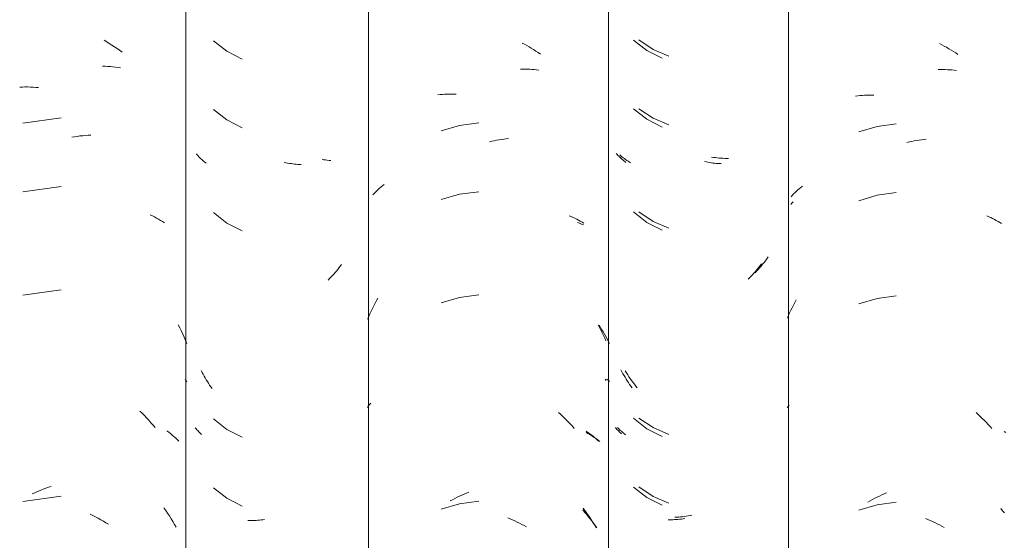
# Model space of a CAD drawing. Header units: metres. Extents: x -27.3 to 21, y -0.3 to 10.3.
# Tile 111 of 237: x 10.524 to 10.956, y 3.112 to 3.34. Entities that reach past the tile are written whole.
import ezdxf

# ---------------------------------------------------------------- set-up
doc = ezdxf.new("R2010")
doc.units = ezdxf.units.M
doc.layers.add('A-GLAZ-CWMG', color=7, linetype='Continuous', lineweight=5)

# ---------------------------------------------------------------- blocks, each defined once
blk = doc.blocks.new('FP_49-FACHADA 03')
at = {"layer": 'A-GLAZ-CWMG', "color": 9, "true_color": 0xc0c0c0}
for p, q in [((15.76915, 3.33124), (15.7703, 3.33056)), ((15.7703, 3.33056), (15.77144, 3.32986)), ((15.77144, 3.32986), (15.77257, 3.32914)), ((15.77257, 3.32914), (15.7737, 3.3284)), ((15.7737, 3.3284), (15.77482, 3.32763)), ((15.77482, 3.32763), (15.77592, 3.32684)), ((15.77592, 3.32684), (15.77702, 3.32604)), ((15.76846, 3.31988), (15.76961, 3.31983)), ((15.76961, 3.31983), (15.77076, 3.31976)), ((15.77076, 3.31976), (15.7719, 3.31966)), ((15.7719, 3.31966), (15.77303, 3.31955)), ((15.77303, 3.31955), (15.77415, 3.31941)), ((15.77415, 3.31941), (15.77526, 3.31925)), ((15.77526, 3.31925), (15.77637, 3.31907)), ((15.73218, 3.3107), (15.73334, 3.31073)), ((15.73334, 3.31073), (15.7345, 3.31075)), ((15.7345, 3.31075), (15.73567, 3.31074)), ((15.73567, 3.31074), (15.73685, 3.31071)), ((15.73685, 3.31071), (15.73803, 3.31066)), ((15.73803, 3.31066), (15.73922, 3.31058)), ((15.73922, 3.31058), (15.74041, 3.31048)), ((15.75031, 3.29721), (15.73361, 3.29486)), ((15.75497, 3.28869), (15.75618, 3.28891)), ((15.75618, 3.28891), (15.75738, 3.28909)), ((15.75738, 3.28909), (15.75858, 3.28926)), ((15.75858, 3.28926), (15.75978, 3.2894)), ((15.75978, 3.2894), (15.76097, 3.28952)), ((15.76097, 3.28952), (15.76216, 3.28961)), ((15.76216, 3.28961), (15.76335, 3.28969)), ((15.75031, 3.26707), (15.73361, 3.26472)), ((15.78937, 3.25472), (15.79031, 3.25427)), ((15.79031, 3.25427), (15.79122, 3.2538)), ((15.79122, 3.2538), (15.79213, 3.25331)), ((15.79213, 3.25331), (15.79301, 3.25281)), ((15.79301, 3.25281), (15.79388, 3.25228)), ((15.79388, 3.25228), (15.79474, 3.25175)), ((15.79474, 3.25175), (15.79557, 3.25119)), ((15.75031, 3.22186), (15.73361, 3.2195)), ((15.80163, 3.20646), (15.80232, 3.20513)), ((15.80232, 3.20513), (15.80298, 3.20378)), ((15.80298, 3.20378), (15.80362, 3.20243)), ((15.80362, 3.20243), (15.80425, 3.20106)), ((15.80425, 3.20106), (15.80485, 3.19968)), ((15.80485, 3.19968), (15.80543, 3.19828)), ((15.8046, 3.18259), (15.80502, 3.18205)), ((15.80502, 3.18205), (15.80543, 3.18151)), ((15.78481, 3.16868), (15.78581, 3.1677)), ((15.78581, 3.1677), (15.7868, 3.1667)), ((15.7868, 3.1667), (15.78777, 3.16568)), ((15.78777, 3.16568), (15.78873, 3.16465)), ((15.78873, 3.16465), (15.78967, 3.16359)), ((15.78967, 3.16359), (15.7906, 3.16252)), ((15.7906, 3.16252), (15.79152, 3.16143)), ((15.79665, 3.16), (15.79745, 3.15941)), ((15.79745, 3.15941), (15.79823, 3.15881)), ((15.79823, 3.15881), (15.79899, 3.15818)), ((15.79899, 3.15818), (15.79973, 3.15755)), ((15.79973, 3.15755), (15.80045, 3.1569)), ((15.80045, 3.1569), (15.80116, 3.15623)), ((15.80116, 3.15623), (15.80184, 3.15556)), ((15.74361, 3.13485), (15.74481, 3.13528)), ((15.74481, 3.13528), (15.74602, 3.13569)), ((15.75031, 3.13143), (15.73361, 3.12907)), ((15.73765, 3.13234), (15.73883, 3.13289)), ((15.73883, 3.13289), (15.74002, 3.13341)), ((15.74002, 3.13341), (15.74122, 3.13391)), ((15.74122, 3.13391), (15.74241, 3.13439)), ((15.74241, 3.13439), (15.74361, 3.13485)), ((15.76298, 3.12345), (15.76416, 3.12289)), ((15.76416, 3.12289), (15.76534, 3.12231)), ((15.76534, 3.12231), (15.76651, 3.1217)), ((15.79532, 3.12632), (15.79614, 3.12514)), ((15.79614, 3.12514), (15.79695, 3.12394)), ((15.79695, 3.12394), (15.79774, 3.12273)), ((15.79774, 3.12273), (15.79851, 3.1215)), ((15.76651, 3.1217), (15.76767, 3.12107)), ((15.76767, 3.12107), (15.76883, 3.12042)), ((15.76883, 3.12042), (15.76998, 3.11975)), ((15.76998, 3.11975), (15.77113, 3.11906)), ((15.79851, 3.1215), (15.79926, 3.12026)), ((15.79926, 3.12026), (15.8, 3.119)), ((15.8, 3.119), (15.80071, 3.11773))]:
    blk.add_line(p, q, dxfattribs=at)
blk = doc.blocks.new('FP_50-FACHADA 03')
at = {"layer": 'A-GLAZ-CWMG', "color": 9, "true_color": 0xc0c0c0}
for p, q in [((15.81706, 3.33103), (15.82295, 3.32644)), ((15.82295, 3.32644), (15.8296, 3.32299)), ((15.81706, 3.30089), (15.82295, 3.29629)), ((15.82295, 3.29629), (15.8296, 3.29285)), ((15.80992, 3.28095), (15.80955, 3.28138)), ((15.81031, 3.28052), (15.80992, 3.28095)), ((15.8107, 3.28011), (15.81031, 3.28052)), ((15.81111, 3.2797), (15.8107, 3.28011)), ((15.81153, 3.27929), (15.81111, 3.2797)), ((15.81196, 3.2789), (15.81153, 3.27929)), ((15.8124, 3.27852), (15.81196, 3.2789)), ((15.81285, 3.27814), (15.8124, 3.27852)), ((15.81332, 3.27777), (15.81285, 3.27814)), ((15.81379, 3.27741), (15.81332, 3.27777)), ((15.8488, 3.27752), (15.84805, 3.27767)), ((15.84954, 3.27738), (15.8488, 3.27752)), ((15.85029, 3.27726), (15.84954, 3.27738)), ((15.85103, 3.27714), (15.85029, 3.27726)), ((15.85178, 3.27704), (15.85103, 3.27714)), ((15.85252, 3.27696), (15.85178, 3.27704)), ((15.85325, 3.27689), (15.85252, 3.27696)), ((15.85399, 3.27683), (15.85325, 3.27689)), ((15.85472, 3.27678), (15.85399, 3.27683)), ((15.85545, 3.27675), (15.85472, 3.27678)), ((15.81706, 3.25567), (15.82295, 3.25108)), ((15.82295, 3.25108), (15.8296, 3.24764)), ((15.87088, 3.23004), (15.8703, 3.22936)), ((15.87146, 3.23073), (15.87088, 3.23004)), ((15.87202, 3.23144), (15.87146, 3.23073)), ((15.87258, 3.23215), (15.87202, 3.23144)), ((15.87313, 3.23288), (15.87258, 3.23215)), ((15.86788, 3.22674), (15.86725, 3.22611)), ((15.8685, 3.22737), (15.86788, 3.22674)), ((15.8691, 3.22802), (15.8685, 3.22737)), ((15.86971, 3.22868), (15.8691, 3.22802)), ((15.8703, 3.22936), (15.86971, 3.22868)), ((15.81205, 3.18563), (15.81162, 3.18645)), ((15.81249, 3.18482), (15.81205, 3.18563)), ((15.81295, 3.18401), (15.81249, 3.18482)), ((15.81341, 3.18321), (15.81295, 3.18401)), ((15.81389, 3.18242), (15.81341, 3.18321)), ((15.81438, 3.18164), (15.81389, 3.18242)), ((15.81488, 3.18087), (15.81438, 3.18164)), ((15.81538, 3.18011), (15.81488, 3.18087)), ((15.8159, 3.17935), (15.81538, 3.18011)), ((15.81643, 3.17861), (15.8159, 3.17935)), ((15.81706, 3.16525), (15.82295, 3.16065)), ((15.80942, 3.16096), (15.80907, 3.1614)), ((15.80979, 3.16052), (15.80942, 3.16096)), ((15.81017, 3.1601), (15.80979, 3.16052)), ((15.81056, 3.15968), (15.81017, 3.1601)), ((15.81096, 3.15927), (15.81056, 3.15968)), ((15.81138, 3.15886), (15.81096, 3.15927)), ((15.81181, 3.15847), (15.81138, 3.15886)), ((15.82295, 3.16065), (15.8296, 3.15721)), ((15.81706, 3.1351), (15.82295, 3.13051)), ((15.82295, 3.13051), (15.8296, 3.12707)), ((15.83288, 3.12071), (15.83216, 3.12072)), ((15.8336, 3.12071), (15.83288, 3.12071)), ((15.83432, 3.12072), (15.8336, 3.12071)), ((15.83505, 3.12075), (15.83432, 3.12072)), ((15.83578, 3.12079), (15.83505, 3.12075)), ((15.83651, 3.12084), (15.83578, 3.12079)), ((15.83725, 3.1209), (15.83651, 3.12084)), ((15.83798, 3.12098), (15.83725, 3.1209)), ((15.83873, 3.12108), (15.83798, 3.12098)), ((15.83947, 3.12118), (15.83873, 3.12108))]:
    blk.add_line(p, q, dxfattribs=at)
blk = doc.blocks.new('FP_51-FACHADA 03')
at = {"layer": 'A-GLAZ-CWMG', "color": 9, "true_color": 0xc0c0c0}
for p, q in [((15.95219, 3.33), (15.95321, 3.32946)), ((15.95321, 3.32946), (15.95423, 3.32889)), ((15.95423, 3.32889), (15.95524, 3.32831)), ((15.95524, 3.32831), (15.95624, 3.32772)), ((15.95624, 3.32772), (15.95724, 3.3271)), ((15.95724, 3.3271), (15.95823, 3.32647)), ((15.95823, 3.32647), (15.95922, 3.32582)), ((15.95922, 3.32582), (15.9602, 3.32515)), ((15.95149, 3.3186), (15.95252, 3.31861)), ((15.95252, 3.31861), (15.95354, 3.3186)), ((15.95354, 3.3186), (15.95455, 3.31857)), ((15.95455, 3.31857), (15.95556, 3.31852)), ((15.95556, 3.31852), (15.95656, 3.31846)), ((15.95656, 3.31846), (15.95756, 3.31838)), ((15.95756, 3.31838), (15.95855, 3.31828)), ((15.95855, 3.31828), (15.95953, 3.31816)), ((15.91631, 3.30739), (15.9173, 3.30748)), ((15.9173, 3.30748), (15.9183, 3.30754)), ((15.9183, 3.30754), (15.91931, 3.3076)), ((15.91931, 3.3076), (15.92032, 3.30763)), ((15.92032, 3.30763), (15.92134, 3.30764)), ((15.92134, 3.30764), (15.92236, 3.30764)), ((15.92236, 3.30764), (15.92339, 3.30762)), ((15.91532, 3.30729), (15.91631, 3.30739)), ((15.93322, 3.29496), (15.92484, 3.29383)), ((15.92484, 3.29383), (15.91671, 3.29154)), ((15.93789, 3.28671), (15.93895, 3.28696)), ((15.93895, 3.28696), (15.94001, 3.28718)), ((15.94001, 3.28718), (15.94106, 3.28739)), ((15.94106, 3.28739), (15.94212, 3.28758)), ((15.94212, 3.28758), (15.94317, 3.28775)), ((15.94317, 3.28775), (15.94422, 3.28791)), ((15.94422, 3.28791), (15.94527, 3.28804)), ((15.94527, 3.28804), (15.94632, 3.28816)), ((15.88737, 3.2641), (15.88796, 3.2647)), ((15.88796, 3.2647), (15.88857, 3.26529)), ((15.88857, 3.26529), (15.88919, 3.26586)), ((15.88919, 3.26586), (15.88983, 3.26643)), ((15.88983, 3.26643), (15.89048, 3.26698)), ((15.89048, 3.26698), (15.89115, 3.26753)), ((15.89115, 3.26753), (15.89183, 3.26806)), ((15.93322, 3.26482), (15.92484, 3.26369)), ((15.88679, 3.26349), (15.88737, 3.2641)), ((15.92484, 3.26369), (15.91671, 3.2614)), ((15.97285, 3.25432), (15.97369, 3.25395)), ((15.97369, 3.25395), (15.97451, 3.25357)), ((15.97451, 3.25357), (15.97533, 3.25318)), ((15.97533, 3.25318), (15.97614, 3.25277)), ((15.97614, 3.25277), (15.97693, 3.25234)), ((15.97693, 3.25234), (15.97771, 3.2519)), ((15.97771, 3.2519), (15.97848, 3.25145)), ((15.97848, 3.25145), (15.97923, 3.25099)), ((15.88786, 3.21598), (15.88847, 3.21711)), ((15.88847, 3.21711), (15.88909, 3.21823)), ((15.92484, 3.21848), (15.91671, 3.21619)), ((15.93322, 3.21961), (15.92484, 3.21848)), ((15.88614, 3.21254), (15.8867, 3.2137)), ((15.8867, 3.2137), (15.88727, 3.21484)), ((15.88727, 3.21484), (15.88786, 3.21598)), ((15.88456, 3.20901), (15.88507, 3.21019)), ((15.88507, 3.21019), (15.8856, 3.21137)), ((15.8856, 3.21137), (15.88614, 3.21254)), ((15.98549, 3.20642), (15.9861, 3.20529)), ((15.9861, 3.20529), (15.9867, 3.20415)), ((15.9867, 3.20415), (15.98728, 3.20299)), ((15.98728, 3.20299), (15.98785, 3.20183)), ((15.98785, 3.20183), (15.98839, 3.20066)), ((15.98839, 3.20066), (15.98893, 3.19948)), ((15.98856, 3.18262), (15.98901, 3.18207)), ((15.88445, 3.17029), (15.88494, 3.17091)), ((15.88494, 3.17091), (15.88544, 3.17152)), ((15.88544, 3.17152), (15.88595, 3.17213)), ((15.96817, 3.16812), (15.96907, 3.16729)), ((15.96907, 3.16729), (15.96995, 3.16645)), ((15.96995, 3.16645), (15.97083, 3.1656)), ((15.97083, 3.1656), (15.9717, 3.16473)), ((15.9717, 3.16473), (15.97255, 3.16384)), ((15.97255, 3.16384), (15.9734, 3.16294)), ((15.9734, 3.16294), (15.97423, 3.16203)), ((15.97423, 3.16203), (15.97505, 3.1611)), ((15.98034, 3.15983), (15.98107, 3.15934)), ((15.98107, 3.15934), (15.98177, 3.15883)), ((15.98177, 3.15883), (15.98246, 3.15831)), ((15.98246, 3.15831), (15.98314, 3.15777)), ((15.98314, 3.15777), (15.98381, 3.15723)), ((15.98381, 3.15723), (15.98446, 3.15667)), ((15.98446, 3.15667), (15.98509, 3.1561)), ((15.98509, 3.1561), (15.98571, 3.15552)), ((15.92272, 3.13038), (15.92375, 3.13089)), ((15.92375, 3.13089), (15.92478, 3.13138)), ((15.92478, 3.13138), (15.92582, 3.13186)), ((15.92582, 3.13186), (15.92686, 3.13232)), ((15.92686, 3.13232), (15.9279, 3.13276)), ((15.9279, 3.13276), (15.92895, 3.13318)), ((15.92484, 3.12805), (15.91671, 3.12576)), ((15.92067, 3.1293), (15.92169, 3.12985)), ((15.92169, 3.12985), (15.92272, 3.13038)), ((15.93322, 3.12918), (15.92484, 3.12805)), ((15.97896, 3.12611), (15.97971, 3.1251)), ((15.97971, 3.1251), (15.98044, 3.12408)), ((15.98044, 3.12408), (15.98116, 3.12304)), ((15.98116, 3.12304), (15.98187, 3.12199)), ((15.94595, 3.1219), (15.94699, 3.12146)), ((15.94699, 3.12146), (15.94803, 3.12101)), ((15.94803, 3.12101), (15.94907, 3.12054)), ((15.94907, 3.12054), (15.95011, 3.12005)), ((15.95011, 3.12005), (15.95114, 3.11954)), ((15.95114, 3.11954), (15.95216, 3.11902)), ((15.95216, 3.11902), (15.95318, 3.11847)), ((15.95318, 3.11847), (15.9542, 3.11791)), ((15.98187, 3.12199), (15.98256, 3.12093)), ((15.98256, 3.12093), (15.98323, 3.11985)), ((15.98323, 3.11985), (15.98389, 3.11877)), ((15.98389, 3.11877), (15.98454, 3.11767))]:
    blk.add_line(p, q, dxfattribs=at)
blk = doc.blocks.new('FP_52-FACHADA 03')
at = {"layer": 'A-GLAZ-CWMG', "color": 9, "true_color": 0xc0c0c0}
for p, q in [((16.00099, 3.33131), (16.0069, 3.32674)), ((16.0069, 3.32674), (16.01356, 3.32332)), ((16.00099, 3.30117), (16.0069, 3.2966)), ((16.0069, 3.2966), (16.01356, 3.29318)), ((15.99382, 3.2812), (15.99344, 3.28163)), ((15.9942, 3.28078), (15.99382, 3.2812)), ((15.9946, 3.28036), (15.9942, 3.28078)), ((15.99501, 3.27996), (15.9946, 3.28036)), ((15.99543, 3.27956), (15.99501, 3.27996)), ((15.99587, 3.27916), (15.99543, 3.27956)), ((15.99631, 3.27878), (15.99587, 3.27916)), ((15.99677, 3.2784), (15.99631, 3.27878)), ((15.99723, 3.27804), (15.99677, 3.2784)), ((15.99771, 3.27768), (15.99723, 3.27804)), ((16.03277, 3.27789), (16.03203, 3.27805)), ((16.03352, 3.27776), (16.03277, 3.27789)), ((16.03427, 3.27763), (16.03352, 3.27776)), ((16.03501, 3.27752), (16.03427, 3.27763)), ((16.03575, 3.27742), (16.03501, 3.27752)), ((16.03649, 3.27734), (16.03575, 3.27742)), ((16.03723, 3.27727), (16.03649, 3.27734)), ((16.03796, 3.27721), (16.03723, 3.27727)), ((16.0387, 3.27717), (16.03796, 3.27721)), ((16.03942, 3.27714), (16.0387, 3.27717)), ((16.00099, 3.25596), (16.0069, 3.25138)), ((16.0069, 3.25138), (16.01356, 3.24796)), ((16.05486, 3.23045), (16.05427, 3.22976)), ((16.05543, 3.23114), (16.05486, 3.23045)), ((16.056, 3.23184), (16.05543, 3.23114)), ((16.05655, 3.23256), (16.056, 3.23184)), ((16.0571, 3.23328), (16.05655, 3.23256)), ((16.05185, 3.22714), (16.05123, 3.22651)), ((16.05247, 3.22778), (16.05185, 3.22714)), ((16.05308, 3.22843), (16.05247, 3.22778)), ((16.05368, 3.22909), (16.05308, 3.22843)), ((16.05427, 3.22976), (16.05368, 3.22909)), ((15.99596, 3.1859), (15.99552, 3.18672)), ((15.9964, 3.18508), (15.99596, 3.1859)), ((15.99686, 3.18428), (15.9964, 3.18508)), ((15.99733, 3.18348), (15.99686, 3.18428)), ((15.99781, 3.18269), (15.99733, 3.18348)), ((15.9983, 3.18191), (15.99781, 3.18269)), ((15.9988, 3.18114), (15.9983, 3.18191)), ((15.99931, 3.18038), (15.9988, 3.18114)), ((15.99983, 3.17963), (15.99931, 3.18038)), ((16.00036, 3.17889), (15.99983, 3.17963)), ((16.00099, 3.16553), (16.0069, 3.16096)), ((15.99341, 3.16109), (15.99307, 3.16151)), ((15.99377, 3.16068), (15.99341, 3.16109)), ((16.0069, 3.16096), (16.01356, 3.15753)), ((15.99414, 3.16028), (15.99377, 3.16068)), ((15.99451, 3.15988), (15.99414, 3.16028)), ((15.9949, 3.15949), (15.99451, 3.15988)), ((15.9953, 3.15911), (15.9949, 3.15949)), ((15.99571, 3.15873), (15.9953, 3.15911)), ((16.00099, 3.13539), (16.0069, 3.13081)), ((16.0069, 3.13081), (16.01356, 3.12739)), ((16.01685, 3.12104), (16.01613, 3.12105)), ((16.01757, 3.12104), (16.01685, 3.12104)), ((16.01829, 3.12106), (16.01757, 3.12104)), ((16.01902, 3.12109), (16.01829, 3.12106)), ((16.01975, 3.12113), (16.01902, 3.12109)), ((16.02048, 3.12118), (16.01975, 3.12113)), ((16.02122, 3.12125), (16.02048, 3.12118)), ((16.02196, 3.12133), (16.02122, 3.12125)), ((16.0227, 3.12143), (16.02196, 3.12133)), ((16.02344, 3.12154), (16.0227, 3.12143))]:
    blk.add_line(p, q, dxfattribs=at)
blk = doc.blocks.new('FP_53-FACHADA 03')
at = {"layer": 'A-GLAZ-CWMG', "color": 9, "true_color": 0xc0c0c0}
for p, q in [((16.13508, 3.32979), (16.1361, 3.32925)), ((16.1361, 3.32925), (16.13712, 3.32869)), ((16.13712, 3.32869), (16.13813, 3.32812)), ((16.13813, 3.32812), (16.13914, 3.32753)), ((16.13914, 3.32753), (16.14014, 3.32692)), ((16.14014, 3.32692), (16.14114, 3.3263)), ((16.14114, 3.3263), (16.14212, 3.32565)), ((16.14212, 3.32565), (16.14311, 3.32499)), ((16.13438, 3.31838), (16.13541, 3.3184)), ((16.13541, 3.3184), (16.13643, 3.31839)), ((16.13643, 3.31839), (16.13744, 3.31837)), ((16.13744, 3.31837), (16.13845, 3.31833)), ((16.13845, 3.31833), (16.13946, 3.31827)), ((16.13946, 3.31827), (16.14046, 3.3182)), ((16.14046, 3.3182), (16.14145, 3.3181)), ((16.14145, 3.3181), (16.14244, 3.31799)), ((16.09823, 3.30675), (16.09922, 3.30687)), ((16.09922, 3.30687), (16.10021, 3.30696)), ((16.10021, 3.30696), (16.10121, 3.30704)), ((16.10121, 3.30704), (16.10221, 3.3071)), ((16.10221, 3.3071), (16.10322, 3.30715)), ((16.10322, 3.30715), (16.10423, 3.30717)), ((16.10423, 3.30717), (16.10525, 3.30718)), ((16.10525, 3.30718), (16.10628, 3.30717)), ((16.1161, 3.2946), (16.10773, 3.2934)), ((16.10773, 3.2934), (16.09962, 3.29103)), ((16.12076, 3.28639), (16.12182, 3.28664)), ((16.12182, 3.28664), (16.12288, 3.28688)), ((16.12288, 3.28688), (16.12394, 3.2871)), ((16.12394, 3.2871), (16.12499, 3.28729)), ((16.12499, 3.28729), (16.12605, 3.28747)), ((16.12605, 3.28747), (16.1271, 3.28763)), ((16.1271, 3.28763), (16.12815, 3.28778)), ((16.12815, 3.28778), (16.1292, 3.2879)), ((16.07114, 3.26384), (16.07174, 3.26444)), ((16.07174, 3.26444), (16.07235, 3.26502)), ((16.07235, 3.26502), (16.07298, 3.2656)), ((16.07298, 3.2656), (16.07362, 3.26616)), ((16.07362, 3.26616), (16.07427, 3.26671)), ((16.07427, 3.26671), (16.07495, 3.26725)), ((16.1161, 3.26446), (16.10773, 3.26326)), ((16.07, 3.26262), (16.07056, 3.26324)), ((16.07056, 3.26324), (16.07114, 3.26384)), ((16.10773, 3.26326), (16.09962, 3.26089)), ((16.15579, 3.25423), (16.15664, 3.25386)), ((16.15664, 3.25386), (16.15747, 3.25349)), ((16.15747, 3.25349), (16.15829, 3.25309)), ((16.15829, 3.25309), (16.1591, 3.25269)), ((16.1591, 3.25269), (16.15989, 3.25227)), ((16.15989, 3.25227), (16.16067, 3.25183)), ((16.16067, 3.25183), (16.16144, 3.25138)), ((16.16144, 3.25138), (16.1622, 3.25092)), ((16.07164, 3.21627), (16.07225, 3.21738)), ((16.10773, 3.21804), (16.09962, 3.21567)), ((16.1161, 3.21924), (16.10773, 3.21804)), ((16.06938, 3.21169), (16.06992, 3.21285)), ((16.06992, 3.21285), (16.07048, 3.214)), ((16.07048, 3.214), (16.07105, 3.21514)), ((16.07105, 3.21514), (16.07164, 3.21627)), ((16.06834, 3.20934), (16.06885, 3.21052)), ((16.06885, 3.21052), (16.06938, 3.21169)), ((16.06834, 3.17021), (16.06875, 3.17073)), ((16.06875, 3.17073), (16.06918, 3.17124)), ((16.1511, 3.168), (16.152, 3.16718)), ((16.152, 3.16718), (16.15289, 3.16634)), ((16.15289, 3.16634), (16.15377, 3.16549)), ((16.15377, 3.16549), (16.15464, 3.16463)), ((16.15464, 3.16463), (16.1555, 3.16375)), ((16.1555, 3.16375), (16.15634, 3.16285)), ((16.15634, 3.16285), (16.15718, 3.16194)), ((16.15718, 3.16194), (16.158, 3.16102)), ((16.16332, 3.15977), (16.16404, 3.15928)), ((16.10664, 3.13044), (16.10767, 3.13095)), ((16.10767, 3.13095), (16.1087, 3.13143)), ((16.1087, 3.13143), (16.10974, 3.1319)), ((16.10974, 3.1319), (16.11078, 3.13235)), ((16.11078, 3.13235), (16.11183, 3.13278)), ((16.10773, 3.12761), (16.09962, 3.12524)), ((16.10357, 3.12882), (16.10459, 3.12938)), ((16.10459, 3.12938), (16.10561, 3.12992)), ((16.10561, 3.12992), (16.10664, 3.13044)), ((16.1161, 3.12882), (16.10773, 3.12761)), ((16.16193, 3.12604), (16.16268, 3.12503)), ((16.16268, 3.12503), (16.16342, 3.12401)), ((16.12883, 3.12164), (16.12987, 3.12121)), ((16.12987, 3.12121), (16.13092, 3.12077)), ((16.13092, 3.12077), (16.13195, 3.1203)), ((16.13195, 3.1203), (16.13299, 3.11982)), ((16.13299, 3.11982), (16.13402, 3.11932)), ((16.13402, 3.11932), (16.13505, 3.1188)), ((16.13505, 3.1188), (16.13607, 3.11827)), ((16.13607, 3.11827), (16.13709, 3.11771))]:
    blk.add_line(p, q, dxfattribs=at)
blk = doc.blocks.new('Rectangular Mullion - Telha Fibrocimento - Ondulada-1908998-FACHADA 03')
at = {"layer": 'A-GLAZ-CWMG'}
for p, q in [((15.80491, 2.77941), (15.80491, 4.13466)), ((15.88497, 2.77902), (15.88497, 4.13427)), ((16.06885, 2.77928), (16.06885, 4.13453))]:
    blk.add_line(p, q, dxfattribs=at)
for name in ['FP_51-FACHADA 03', 'FP_53-FACHADA 03', 'FP_49-FACHADA 03', 'FP_50-FACHADA 03', 'FP_52-FACHADA 03']:
    blk.add_blockref(name, (0, 0), dxfattribs=at)
blk = doc.blocks.new('FP_58-FACHADA 03')
at = {"layer": 'A-GLAZ-CWMG', "color": 9, "true_color": 0xc0c0c0}
for p, q in [((15.86542, 3.27887), (15.86467, 3.27901)), ((15.86616, 3.27875), (15.86542, 3.27887)), ((15.86691, 3.27864), (15.86616, 3.27875)), ((15.86765, 3.27855), (15.86691, 3.27864)), ((15.86839, 3.27847), (15.86765, 3.27855))]:
    blk.add_line(p, q, dxfattribs=at)
blk = doc.blocks.new('FP_59-FACHADA 03')
at = {"layer": 'A-GLAZ-CWMG', "color": 9, "true_color": 0xc0c0c0}
for p, q in [((15.97652, 3.25139), (15.97737, 3.25103)), ((15.97737, 3.25103), (15.97821, 3.25066)), ((15.97821, 3.25066), (15.97904, 3.25028)), ((15.98596, 3.2063), (15.98657, 3.20533)), ((15.98657, 3.20533), (15.98717, 3.20436)), ((15.98717, 3.20436), (15.98776, 3.20337)), ((15.98776, 3.20337), (15.98833, 3.20237)), ((15.98833, 3.20237), (15.98889, 3.20136)), ((15.98889, 3.20136), (15.98943, 3.20034)), ((15.98943, 3.20034), (15.98996, 3.19931)), ((15.98996, 3.19931), (15.99048, 3.19827)), ((15.98939, 3.18274), (15.98994, 3.18218)), ((15.98994, 3.18218), (15.99048, 3.18161)), ((15.98026, 3.15924), (15.98106, 3.15881)), ((15.98106, 3.15881), (15.98184, 3.15837)), ((15.98184, 3.15837), (15.9826, 3.15792)), ((15.9826, 3.15792), (15.98335, 3.15745)), ((15.98335, 3.15745), (15.98409, 3.15696)), ((15.98409, 3.15696), (15.98481, 3.15646)), ((15.98481, 3.15646), (15.98551, 3.15595)), ((15.98551, 3.15595), (15.9862, 3.15542)), ((15.97875, 3.12537), (15.97957, 3.12444)), ((15.97957, 3.12444), (15.98037, 3.12349)), ((15.98037, 3.12349), (15.98116, 3.12252)), ((15.98116, 3.12252), (15.98194, 3.12154)), ((15.98194, 3.12154), (15.9827, 3.12055)), ((15.9827, 3.12055), (15.98345, 3.11954)), ((15.98345, 3.11954), (15.98418, 3.11851)), ((15.98418, 3.11851), (15.9849, 3.11747))]:
    blk.add_line(p, q, dxfattribs=at)
blk = doc.blocks.new('FP_60-FACHADA 03')
at = {"layer": 'A-GLAZ-CWMG', "color": 9, "true_color": 0xc0c0c0}
for p, q in [((16.00335, 3.33134), (16.00962, 3.32721)), ((16.00962, 3.32721), (16.01653, 3.32424)), ((16.00335, 3.3012), (16.00962, 3.29707)), ((16.00962, 3.29707), (16.01653, 3.29409)), ((15.99546, 3.2806), (15.99498, 3.28104)), ((15.99596, 3.28017), (15.99546, 3.2806)), ((15.99647, 3.27975), (15.99596, 3.28017)), ((15.99699, 3.27934), (15.99647, 3.27975)), ((15.99752, 3.27894), (15.99699, 3.27934)), ((15.99807, 3.27855), (15.99752, 3.27894)), ((15.99863, 3.27817), (15.99807, 3.27855)), ((15.9992, 3.2778), (15.99863, 3.27817)), ((15.99978, 3.27745), (15.9992, 3.2778)), ((16.03605, 3.27988), (16.03522, 3.28001)), ((16.03688, 3.27977), (16.03605, 3.27988)), ((16.0377, 3.27968), (16.03688, 3.27977)), ((16.03852, 3.2796), (16.0377, 3.27968)), ((16.03934, 3.27953), (16.03852, 3.2796)), ((16.04016, 3.27949), (16.03934, 3.27953)), ((16.04097, 3.27946), (16.04016, 3.27949)), ((16.04178, 3.27944), (16.04097, 3.27946)), ((16.04258, 3.27944), (16.04178, 3.27944)), ((16.00335, 3.25599), (16.00962, 3.25185)), ((16.00962, 3.25185), (16.01653, 3.24888)), ((16.05879, 3.2346), (16.05817, 3.2338)), ((16.0594, 3.23541), (16.05879, 3.2346)), ((16.05999, 3.23623), (16.0594, 3.23541)), ((16.05491, 3.22999), (16.05423, 3.22927)), ((16.05558, 3.23073), (16.05491, 3.22999)), ((16.05625, 3.23148), (16.05558, 3.23073)), ((16.0569, 3.23224), (16.05625, 3.23148)), ((16.05754, 3.23301), (16.0569, 3.23224)), ((16.05817, 3.2338), (16.05754, 3.23301)), ((15.99789, 3.18543), (15.99735, 3.1863)), ((15.99845, 3.18457), (15.99789, 3.18543)), ((15.99902, 3.18372), (15.99845, 3.18457)), ((15.9996, 3.18289), (15.99902, 3.18372)), ((16.00019, 3.18206), (15.9996, 3.18289)), ((16.00079, 3.18124), (16.00019, 3.18206)), ((16.00141, 3.18044), (16.00079, 3.18124)), ((16.00203, 3.17965), (16.00141, 3.18044)), ((16.00267, 3.17887), (16.00203, 3.17965)), ((16.00335, 3.16556), (16.00962, 3.16142)), ((15.99438, 3.16105), (15.99397, 3.16147)), ((15.9948, 3.16064), (15.99438, 3.16105)), ((16.00962, 3.16142), (16.01653, 3.15845)), ((15.99523, 3.16023), (15.9948, 3.16064)), ((15.99568, 3.15984), (15.99523, 3.16023)), ((15.99613, 3.15945), (15.99568, 3.15984)), ((15.9966, 3.15907), (15.99613, 3.15945)), ((15.99708, 3.1587), (15.9966, 3.15907)), ((15.99757, 3.15833), (15.99708, 3.1587)), ((16.00335, 3.13542), (16.00962, 3.13128)), ((16.00962, 3.13128), (16.01653, 3.12831)), ((16.01998, 3.12217), (16.01917, 3.12213)), ((16.0208, 3.12222), (16.01998, 3.12217)), ((16.02162, 3.12229), (16.0208, 3.12222)), ((16.02244, 3.12238), (16.02162, 3.12229)), ((16.02327, 3.12248), (16.02244, 3.12238)), ((16.0241, 3.1226), (16.02327, 3.12248)), ((16.02493, 3.12273), (16.0241, 3.1226)), ((16.02576, 3.12288), (16.02493, 3.12273)), ((16.0266, 3.12305), (16.02576, 3.12288))]:
    blk.add_line(p, q, dxfattribs=at)
blk = doc.blocks.new('FP_61-FACHADA 03')
at = {"layer": 'A-GLAZ-CWMG', "color": 9, "true_color": 0xc0c0c0}
for p, q in [((16.0704, 3.2598), (16.07096, 3.26039)), ((16.06986, 3.25919), (16.0704, 3.2598))]:
    blk.add_line(p, q, dxfattribs=at)
blk = doc.blocks.new('Rectangular Mullion - Telha Fibrocimento - Ondulada-V57-FACHADA 03')
at = {"layer": 'A-GLAZ-CWMG'}
blk.add_line((15.98999, 2.77941), (15.98999, 4.13466), dxfattribs=at)
for name in ['FP_61-FACHADA 03', 'FP_60-FACHADA 03', 'FP_59-FACHADA 03', 'FP_58-FACHADA 03']:
    blk.add_blockref(name, (0, 0), dxfattribs=at)

msp = doc.modelspace()

# ---------------------------------------------------------------- block references
at = {"layer": 'A-GLAZ-CWMG'}
for name in ['Rectangular Mullion - Telha Fibrocimento - Ondulada-1908998-FACHADA 03', 'Rectangular Mullion - Telha Fibrocimento - Ondulada-V57-FACHADA 03']:
    msp.add_blockref(name, (-5.20782, 0), dxfattribs=at)

doc.saveas('drawing.dxf')
